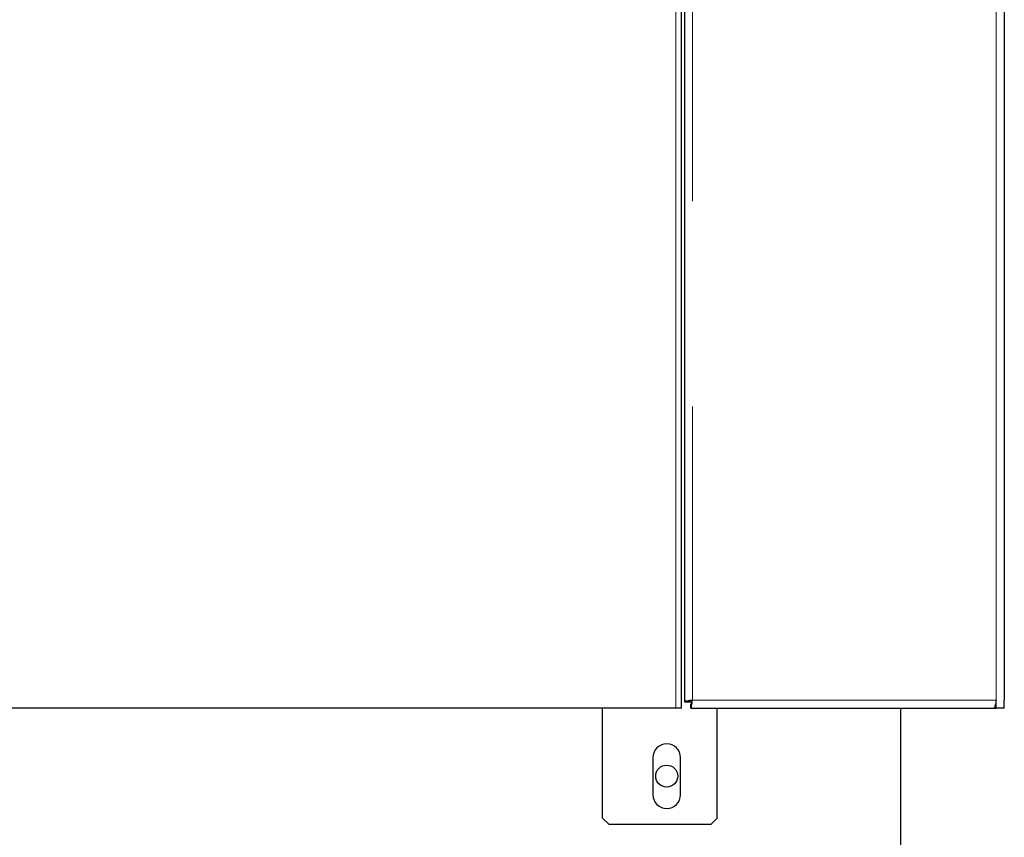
# Model space of a CAD drawing. Header units: millimetres. Extents: x 18 to 260, y 57 to 148.
# Tile 78 of 80: x 253.48 to 259.58, y 60.22 to 65.28. Entities that reach past the tile are written whole.
import ezdxf

# ---------------------------------------------------------------- set-up
doc = ezdxf.new("R2010")
doc.units = ezdxf.units.MM
doc.linetypes.add('PHANTOM', pattern=[12.7, 6.35, -1.27, 1.27, -1.27, 1.27, -1.27])

msp = doc.modelspace()

# ---------------------------------------------------------------- linework, layer by layer
at = {"color": 8, "linetype": 'PHANTOM', "lineweight": 18}
for p, q in [((257.6464, 88.2876), (257.6464, 61.0696)), ((259.5264, 61.0696), (259.5264, 88.2876)), ((257.5428, 61.0196), (257.5428, 84.8696)), ((257.6464, 61.0696), (259.5264, 61.0696))]:
    msp.add_line(p, q, dxfattribs=at)
at = {"color": 7, "linetype": 'Continuous', "lineweight": 25}
for p, q in [((259.5764, 88.2696), (259.5764, 61.0696)), ((257.5964, 88.2555), (257.5964, 61.0588)), ((257.5764, 84.8696), (257.5764, 61.0196)), ((257.5428, 61.0196), (247.4299, 61.0196)), ((257.0894, 60.3396), (257.0894, 61.0196)), ((257.5764, 61.0196), (257.5428, 61.0196)), ((257.5964, 61.0588), (257.6214, 61.0588)), ((257.6214, 61.0588), (257.6432, 61.0588)), ((257.6355, 61.0196), (257.6355, 61.0446)), ((257.6355, 61.0196), (259.5122, 61.0196)), ((257.7994, 60.3396), (257.7994, 61.0196)), ((258.9364, 59.8796), (258.9364, 61.0196)), ((259.5122, 61.0196), (259.5264, 61.0196)), ((259.5264, 61.0446), (259.5216, 61.0446)), ((259.5264, 61.0196), (259.5264, 61.0696)), ((259.5764, 61.0196), (259.5264, 61.0196)), ((259.5764, 61.0196), (259.5764, 61.0696)), ((257.4014, 60.7146), (257.4014, 60.4846)), ((257.5714, 60.4846), (257.5714, 60.7146)), ((257.0894, 60.3396), (257.1294, 60.2996)), ((257.7594, 60.2996), (257.1294, 60.2996)), ((257.7594, 60.2996), (257.7994, 60.3396))]:
    msp.add_line(p, q, dxfattribs=at)
msp.add_circle((257.4864, 60.5996), 0.068, dxfattribs=at)
for centre, start, end in [((257.4864, 60.7146), 0, 180), ((257.4864, 60.4846), 180, 0)]:
    msp.add_arc(centre, 0.085, start, end, dxfattribs=at)
for points, knots in [([(257.6464, 61.0696), (257.6398, 61.0687), (257.6267, 61.0669), (257.6102, 61.0642), (257.5986, 61.0615), (257.5971, 61.0597), (257.5964, 61.0588)], [0, 0, 0, 0, 0.250001, 0.5, 0.750001, 1, 1, 1, 1]), ([(257.6464, 61.0696), (257.6431, 61.0687), (257.6365, 61.0669), (257.6283, 61.0642), (257.6225, 61.0615), (257.6217, 61.0597), (257.6214, 61.0588)], [0, 0, 0, 0, 0.250001, 0.499999, 0.75, 1, 1, 1, 1]), ([(257.6355, 61.0196), (257.6364, 61.0204), (257.6382, 61.0219), (257.6409, 61.0335), (257.6437, 61.05), (257.6455, 61.0631), (257.6464, 61.0696)], [0, 0, 0, 0, 0.249999, 0.5, 0.749999, 1, 1, 1, 1]), ([(257.6355, 61.0446), (257.6364, 61.045), (257.6382, 61.0458), (257.6409, 61.0515), (257.6437, 61.0598), (257.6455, 61.0664), (257.6464, 61.0696)], [0, 0, 0, 0, 0.250001, 0.5, 0.749998, 1, 1, 1, 1]), ([(259.5264, 61.0696), (259.5253, 61.0639), (259.5233, 61.0525), (259.5202, 61.0373), (259.5171, 61.026), (259.5145, 61.0204), (259.5128, 61.0198), (259.5122, 61.0196)], [0, 0, 0, 0, 0.218154, 0.43632, 0.654484, 0.87265, 1, 1, 1, 1])]:
    msp.add_open_spline(points, degree=3, knots=knots, dxfattribs=at)

doc.saveas('drawing.dxf')
